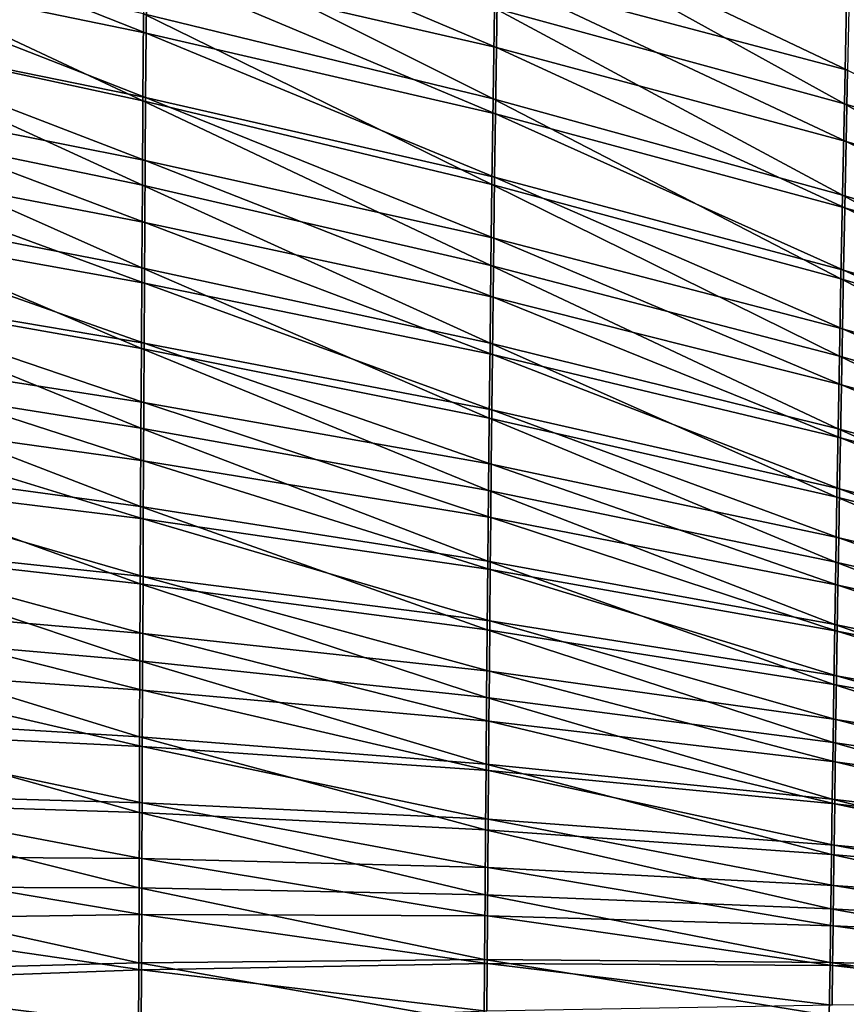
# Model space of a CAD drawing. Header units: millimetres. Extents: x -350 to 350, y 0 to 877.
# Tile 61 of 63: x 46 to 150, y 661 to 785. Entities that reach past the tile are written whole.
import ezdxf

# ---------------------------------------------------------------- set-up
doc = ezdxf.new("R2010")
doc.units = ezdxf.units.MM
doc.header["$LTSCALE"] = 41.718519
doc.layers.add('12', color=7, linetype='CONTINUOUS')
doc.layers.add('8', color=7, linetype='CONTINUOUS')

msp = doc.modelspace()

# ---------------------------------------------------------------- linework, layer by layer
at = {"layer": '12', "linetype": 'Continuous'}
for points in [[(17.69, 792.44, -583.11), (17.71, 800.75, -586.95), (61.83, 783.32, -576.79), (17.69, 792.44, -583.11)], [(61.83, 783.32, -576.79), (17.71, 800.75, -586.95), (61.9, 791.66, -580.59), (61.83, 783.32, -576.79)], [(61.9, 791.66, -580.59), (61.97, 800.24, -584.58), (106.11, 781.52, -571.43), (61.9, 791.66, -580.59)], [(106.11, 781.52, -571.43), (61.97, 800.24, -584.58), (106.24, 790.34, -575.49), (106.11, 781.52, -571.43)], [(106.24, 790.34, -575.49), (106.38, 799.65, -579.87), (150.51, 778.62, -563.27), (106.24, 790.34, -575.49)], [(150.51, 778.62, -563.27), (106.38, 799.65, -579.87), (150.71, 788.34, -567.83), (150.51, 778.62, -563.27)], [(17.68, 784.18, -579.36), (17.69, 792.44, -583.11), (61.77, 775.18, -573.16), (17.68, 784.18, -579.36)], [(61.77, 775.18, -573.16), (17.69, 792.44, -583.11), (61.83, 783.32, -576.79), (61.77, 775.18, -573.16)], [(61.83, 783.32, -576.79), (61.9, 791.66, -580.59), (105.99, 773.14, -567.65), (61.83, 783.32, -576.79)], [(105.99, 773.14, -567.65), (61.9, 791.66, -580.59), (106.11, 781.52, -571.43), (105.99, 773.14, -567.65)], [(106.11, 781.52, -571.43), (106.24, 790.34, -575.49), (150.32, 769.62, -559.15), (106.11, 781.52, -571.43)], [(150.32, 769.62, -559.15), (106.24, 790.34, -575.49), (150.51, 778.62, -563.27), (150.32, 769.62, -559.15)], [(17.66, 775.97, -575.71), (17.68, 784.18, -579.36), (61.72, 767.21, -569.66), (17.66, 775.97, -575.71)], [(61.72, 767.21, -569.66), (17.68, 784.18, -579.36), (61.77, 775.18, -573.16), (61.72, 767.21, -569.66)], [(61.77, 775.18, -573.16), (61.83, 783.32, -576.79), (105.89, 765.11, -564.1), (61.77, 775.18, -573.16)], [(105.89, 765.11, -564.1), (61.83, 783.32, -576.79), (105.99, 773.14, -567.65), (105.89, 765.11, -564.1)], [(105.99, 773.14, -567.65), (106.11, 781.52, -571.43), (150.16, 761.23, -555.38), (105.99, 773.14, -567.65)], [(150.16, 761.23, -555.38), (106.11, 781.52, -571.43), (150.32, 769.62, -559.15), (150.16, 761.23, -555.38)], [(150.32, 769.62, -559.15), (150.51, 778.62, -563.27), (194.56, 756.49, -543.99), (150.32, 769.62, -559.15)], [(17.65, 767.79, -572.14), (17.66, 775.97, -575.71), (61.67, 759.39, -566.3), (17.65, 767.79, -572.14)], [(61.67, 759.39, -566.3), (17.66, 775.97, -575.71), (61.72, 767.21, -569.66), (61.67, 759.39, -566.3)], [(61.72, 767.21, -569.66), (61.77, 775.18, -573.16), (105.79, 757.39, -560.75), (61.72, 767.21, -569.66)], [(105.79, 757.39, -560.75), (61.77, 775.18, -573.16), (105.89, 765.11, -564.1), (105.79, 757.39, -560.75)], [(105.89, 765.11, -564.1), (105.99, 773.14, -567.65), (150, 753.35, -551.93), (105.89, 765.11, -564.1)], [(150, 753.35, -551.93), (105.99, 773.14, -567.65), (150.16, 761.23, -555.38), (150, 753.35, -551.93)], [(150.16, 761.23, -555.38), (150.32, 769.62, -559.15), (194.33, 748.12, -540.24), (150.16, 761.23, -555.38)], [(194.33, 748.12, -540.24), (150.32, 769.62, -559.15), (194.56, 756.49, -543.99), (194.33, 748.12, -540.24)], [(17.64, 759.65, -568.65), (17.65, 767.79, -572.14), (61.62, 751.7, -563.05), (17.64, 759.65, -568.65)], [(61.62, 751.7, -563.05), (17.65, 767.79, -572.14), (61.67, 759.39, -566.3), (61.62, 751.7, -563.05)], [(61.67, 759.39, -566.3), (61.72, 767.21, -569.66), (105.7, 749.93, -557.57), (61.67, 759.39, -566.3)], [(105.7, 749.93, -557.57), (61.72, 767.21, -569.66), (105.79, 757.39, -560.75), (105.7, 749.93, -557.57)], [(105.79, 757.39, -560.75), (105.89, 765.11, -564.1), (149.86, 745.92, -548.73), (105.79, 757.39, -560.75)], [(149.86, 745.92, -548.73), (105.89, 765.11, -564.1), (150, 753.35, -551.93), (149.86, 745.92, -548.73)], [(150, 753.35, -551.93), (150.16, 761.23, -555.38), (194.13, 740.43, -536.88), (150, 753.35, -551.93)], [(194.13, 740.43, -536.88), (150.16, 761.23, -555.38), (194.33, 748.12, -540.24), (194.13, 740.43, -536.88)], [(17.62, 751.54, -565.24), (17.64, 759.65, -568.65), (61.58, 744.12, -559.9), (17.62, 751.54, -565.24)], [(61.58, 744.12, -559.9), (17.64, 759.65, -568.65), (61.62, 751.7, -563.05), (61.58, 744.12, -559.9)], [(61.62, 751.7, -563.05), (61.67, 759.39, -566.3), (105.62, 742.7, -554.55), (61.62, 751.7, -563.05)], [(105.62, 742.7, -554.55), (61.67, 759.39, -566.3), (105.7, 749.93, -557.57), (105.62, 742.7, -554.55)], [(105.7, 749.93, -557.57), (105.79, 757.39, -560.75), (149.73, 738.87, -545.75), (105.7, 749.93, -557.57)], [(149.73, 738.87, -545.75), (105.79, 757.39, -560.75), (149.86, 745.92, -548.73), (149.73, 738.87, -545.75)], [(149.86, 745.92, -548.73), (150, 753.35, -551.93), (193.94, 733.32, -533.82), (149.86, 745.92, -548.73)], [(193.94, 733.32, -533.82), (150, 753.35, -551.93), (194.13, 740.43, -536.88), (193.94, 733.32, -533.82)], [(17.61, 743.45, -561.9), (17.62, 751.54, -565.24), (61.54, 736.63, -556.86), (17.61, 743.45, -561.9)], [(61.54, 736.63, -556.86), (17.62, 751.54, -565.24), (61.58, 744.12, -559.9), (61.54, 736.63, -556.86)], [(61.58, 744.12, -559.9), (61.62, 751.7, -563.05), (105.54, 735.67, -551.66), (61.58, 744.12, -559.9)], [(105.54, 735.67, -551.66), (61.62, 751.7, -563.05), (105.62, 742.7, -554.55), (105.54, 735.67, -551.66)], [(105.62, 742.7, -554.55), (105.7, 749.93, -557.57), (149.61, 732.15, -542.96), (105.62, 742.7, -554.55)], [(149.61, 732.15, -542.96), (105.7, 749.93, -557.57), (149.73, 738.87, -545.75), (149.61, 732.15, -542.96)], [(149.73, 738.87, -545.75), (149.86, 745.92, -548.73), (193.77, 726.7, -531.03), (149.73, 738.87, -545.75)], [(193.77, 726.7, -531.03), (149.86, 745.92, -548.73), (193.94, 733.32, -533.82), (193.77, 726.7, -531.03)], [(17.6, 735.38, -558.64), (17.61, 743.45, -561.9), (61.5, 729.23, -553.9), (17.6, 735.38, -558.64)], [(61.5, 729.23, -553.9), (17.61, 743.45, -561.9), (61.54, 736.63, -556.86), (61.5, 729.23, -553.9)], [(61.54, 736.63, -556.86), (61.58, 744.12, -559.9), (105.47, 728.8, -548.9), (61.54, 736.63, -556.86)], [(105.47, 728.8, -548.9), (61.58, 744.12, -559.9), (105.54, 735.67, -551.66), (105.47, 728.8, -548.9)], [(105.54, 735.67, -551.66), (105.62, 742.7, -554.55), (149.5, 725.7, -540.33), (105.54, 735.67, -551.66)], [(149.5, 725.7, -540.33), (105.62, 742.7, -554.55), (149.61, 732.15, -542.96), (149.5, 725.7, -540.33)], [(149.61, 732.15, -542.96), (149.73, 738.87, -545.75), (193.61, 720.52, -528.47), (149.61, 732.15, -542.96)], [(193.61, 720.52, -528.47), (149.73, 738.87, -545.75), (193.77, 726.7, -531.03), (193.61, 720.52, -528.47)], [(61.5, 729.23, -553.9), (61.54, 736.63, -556.86), (105.41, 722.09, -546.24), (61.5, 729.23, -553.9)], [(105.41, 722.09, -546.24), (61.54, 736.63, -556.86), (105.47, 728.8, -548.9), (105.41, 722.09, -546.24)], [(17.59, 727.32, -555.45), (17.6, 735.38, -558.64), (61.47, 721.9, -551.03), (17.59, 727.32, -555.45)], [(61.47, 721.9, -551.03), (17.6, 735.38, -558.64), (61.5, 729.23, -553.9), (61.47, 721.9, -551.03)], [(105.47, 728.8, -548.9), (105.54, 735.67, -551.66), (149.4, 719.5, -537.85), (105.47, 728.8, -548.9)], [(149.4, 719.5, -537.85), (105.54, 735.67, -551.66), (149.5, 725.7, -540.33), (149.4, 719.5, -537.85)], [(149.5, 725.7, -540.33), (149.61, 732.15, -542.96), (193.47, 714.69, -526.11), (149.5, 725.7, -540.33)], [(193.47, 714.69, -526.11), (149.61, 732.15, -542.96), (193.61, 720.52, -528.47), (193.47, 714.69, -526.11)], [(61.47, 721.9, -551.03), (61.5, 729.23, -553.9), (105.34, 715.5, -543.68), (61.47, 721.9, -551.03)], [(105.34, 715.5, -543.68), (61.5, 729.23, -553.9), (105.41, 722.09, -546.24), (105.34, 715.5, -543.68)], [(105.41, 722.09, -546.24), (105.47, 728.8, -548.9), (149.3, 713.52, -535.49), (105.41, 722.09, -546.24)], [(149.3, 713.52, -535.49), (105.47, 728.8, -548.9), (149.4, 719.5, -537.85), (149.3, 713.52, -535.49)], [(17.58, 719.29, -552.34), (17.59, 727.32, -555.45), (61.44, 714.63, -548.23), (17.58, 719.29, -552.34)], [(61.44, 714.63, -548.23), (17.59, 727.32, -555.45), (61.47, 721.9, -551.03), (61.44, 714.63, -548.23)], [(149.4, 719.5, -537.85), (149.5, 725.7, -540.33), (193.33, 709.19, -523.9), (149.4, 719.5, -537.85)], [(193.33, 709.19, -523.9), (149.5, 725.7, -540.33), (193.47, 714.69, -526.11), (193.33, 709.19, -523.9)], [(61.44, 714.63, -548.23), (61.47, 721.9, -551.03), (105.29, 709.02, -541.2), (61.44, 714.63, -548.23)], [(105.29, 709.02, -541.2), (61.47, 721.9, -551.03), (105.34, 715.5, -543.68), (105.29, 709.02, -541.2)], [(105.34, 715.5, -543.68), (105.41, 722.09, -546.24), (149.21, 707.71, -533.25), (105.34, 715.5, -543.68)], [(149.21, 707.71, -533.25), (105.41, 722.09, -546.24), (149.3, 713.52, -535.49), (149.21, 707.71, -533.25)], [(17.58, 711.26, -549.29), (17.58, 719.29, -552.34), (61.41, 707.41, -545.51), (17.58, 711.26, -549.29)], [(61.41, 707.41, -545.51), (17.58, 719.29, -552.34), (61.44, 714.63, -548.23), (61.41, 707.41, -545.51)], [(149.3, 713.52, -535.49), (149.4, 719.5, -537.85), (193.2, 703.96, -521.85), (149.3, 713.52, -535.49)], [(193.2, 703.96, -521.85), (149.4, 719.5, -537.85), (193.33, 709.19, -523.9), (193.2, 703.96, -521.85)], [(105.29, 709.02, -541.2), (105.34, 715.5, -543.68), (149.13, 702.06, -531.1), (105.29, 709.02, -541.2)], [(149.13, 702.06, -531.1), (105.34, 715.5, -543.68), (149.21, 707.71, -533.25), (149.13, 702.06, -531.1)], [(61.41, 707.41, -545.51), (61.44, 714.63, -548.23), (105.23, 702.64, -538.8), (61.41, 707.41, -545.51)], [(105.23, 702.64, -538.8), (61.44, 714.63, -548.23), (105.29, 709.02, -541.2), (105.23, 702.64, -538.8)], [(149.21, 707.71, -533.25), (149.3, 713.52, -535.49), (193.08, 698.97, -519.91), (149.21, 707.71, -533.25)], [(193.08, 698.97, -519.91), (149.3, 713.52, -535.49), (193.2, 703.96, -521.85), (193.08, 698.97, -519.91)], [(17.57, 703.25, -546.3), (17.58, 711.26, -549.29), (61.38, 700.24, -542.86), (17.57, 703.25, -546.3)], [(61.38, 700.24, -542.86), (17.58, 711.26, -549.29), (61.41, 707.41, -545.51), (61.38, 700.24, -542.86)], [(105.23, 702.64, -538.8), (105.29, 709.02, -541.2), (149.05, 696.55, -529.03), (105.23, 702.64, -538.8)], [(149.05, 696.55, -529.03), (105.29, 709.02, -541.2), (149.13, 702.06, -531.1), (149.05, 696.55, -529.03)], [(61.38, 700.24, -542.86), (61.41, 707.41, -545.51), (105.18, 696.33, -536.48), (61.38, 700.24, -542.86)], [(105.18, 696.33, -536.48), (61.41, 707.41, -545.51), (105.23, 702.64, -538.8), (105.18, 696.33, -536.48)], [(149.13, 702.06, -531.1), (149.21, 707.71, -533.25), (192.96, 694.19, -518.08), (149.13, 702.06, -531.1)], [(192.96, 694.19, -518.08), (149.21, 707.71, -533.25), (193.08, 698.97, -519.91), (192.96, 694.19, -518.08)], [(17.56, 695.24, -543.39), (17.57, 703.25, -546.3), (61.35, 693.11, -540.27), (17.56, 695.24, -543.39)], [(61.35, 693.11, -540.27), (17.57, 703.25, -546.3), (61.38, 700.24, -542.86), (61.35, 693.11, -540.27)], [(105.18, 696.33, -536.48), (105.23, 702.64, -538.8), (148.97, 691.16, -527.04), (105.18, 696.33, -536.48)], [(148.97, 691.16, -527.04), (105.23, 702.64, -538.8), (149.05, 696.55, -529.03), (148.97, 691.16, -527.04)], [(149.05, 696.55, -529.03), (149.13, 702.06, -531.1), (192.85, 689.58, -516.35), (149.05, 696.55, -529.03)], [(192.85, 689.58, -516.35), (149.13, 702.06, -531.1), (192.96, 694.19, -518.08), (192.85, 689.58, -516.35)], [(61.35, 693.11, -540.27), (61.38, 700.24, -542.86), (105.13, 690.1, -534.22), (61.35, 693.11, -540.27)], [(105.13, 690.1, -534.22), (61.38, 700.24, -542.86), (105.18, 696.33, -536.48), (105.13, 690.1, -534.22)], [(105.13, 690.1, -534.22), (105.18, 696.33, -536.48), (148.89, 685.87, -525.12), (105.13, 690.1, -534.22)], [(148.89, 685.87, -525.12), (105.18, 696.33, -536.48), (148.97, 691.16, -527.04), (148.89, 685.87, -525.12)], [(148.97, 691.16, -527.04), (149.05, 696.55, -529.03), (192.75, 685.13, -514.69), (148.97, 691.16, -527.04)], [(192.75, 685.13, -514.69), (149.05, 696.55, -529.03), (192.85, 689.58, -516.35), (192.75, 685.13, -514.69)], [(17.55, 687.24, -540.54), (17.56, 695.24, -543.39), (61.33, 686.01, -537.74), (17.55, 687.24, -540.54)], [(61.33, 686.01, -537.74), (17.56, 695.24, -543.39), (61.35, 693.11, -540.27), (61.33, 686.01, -537.74)], [(61.33, 686.01, -537.74), (61.35, 693.11, -540.27), (105.08, 683.93, -532.02), (61.33, 686.01, -537.74)], [(105.08, 683.93, -532.02), (61.35, 693.11, -540.27), (105.13, 690.1, -534.22), (105.08, 683.93, -532.02)], [(148.89, 685.87, -525.12), (148.97, 691.16, -527.04), (192.64, 680.8, -513.11), (148.89, 685.87, -525.12)], [(192.64, 680.8, -513.11), (148.97, 691.16, -527.04), (192.75, 685.13, -514.69), (192.64, 680.8, -513.11)], [(105.08, 683.93, -532.02), (105.13, 690.1, -534.22), (148.82, 680.66, -523.26), (105.08, 683.93, -532.02)], [(148.82, 680.66, -523.26), (105.13, 690.1, -534.22), (148.89, 685.87, -525.12), (148.82, 680.66, -523.26)], [(17.55, 679.25, -537.76), (17.55, 687.24, -540.54), (61.3, 678.94, -535.28), (17.55, 679.25, -537.76)], [(61.3, 678.94, -535.28), (17.55, 687.24, -540.54), (61.33, 686.01, -537.74), (61.3, 678.94, -535.28)], [(61.3, 678.94, -535.28), (61.33, 686.01, -537.74), (105.04, 677.81, -529.88), (61.3, 678.94, -535.28)], [(105.04, 677.81, -529.88), (61.33, 686.01, -537.74), (105.08, 683.93, -532.02), (105.04, 677.81, -529.88)], [(148.82, 680.66, -523.26), (148.89, 685.87, -525.12), (192.55, 676.58, -511.59), (148.82, 680.66, -523.26)], [(192.55, 676.58, -511.59), (148.89, 685.87, -525.12), (192.64, 680.8, -513.11), (192.55, 676.58, -511.59)], [(105.04, 677.81, -529.88), (105.08, 683.93, -532.02), (148.75, 675.52, -521.45), (105.04, 677.81, -529.88)], [(148.75, 675.52, -521.45), (105.08, 683.93, -532.02), (148.82, 680.66, -523.26), (148.75, 675.52, -521.45)], [(148.75, 675.52, -521.45), (148.82, 680.66, -523.26), (192.45, 672.46, -510.11), (148.75, 675.52, -521.45)], [(192.45, 672.46, -510.11), (148.82, 680.66, -523.26), (192.55, 676.58, -511.59), (192.45, 672.46, -510.11)], [(17.54, 671.26, -535.04), (17.55, 679.25, -537.76), (61.27, 671.89, -532.87), (17.54, 671.26, -535.04)], [(61.27, 671.89, -532.87), (17.55, 679.25, -537.76), (61.3, 678.94, -535.28), (61.27, 671.89, -532.87)], [(61.27, 671.89, -532.87), (61.3, 678.94, -535.28), (104.99, 671.72, -527.79), (61.27, 671.89, -532.87)], [(104.99, 671.72, -527.79), (61.3, 678.94, -535.28), (105.04, 677.81, -529.88), (104.99, 671.72, -527.79)], [(104.99, 671.72, -527.79), (105.04, 677.81, -529.88), (148.68, 670.44, -519.69), (104.99, 671.72, -527.79)], [(148.68, 670.44, -519.69), (105.04, 677.81, -529.88), (148.75, 675.52, -521.45), (148.68, 670.44, -519.69)], [(148.68, 670.44, -519.69), (148.75, 675.52, -521.45), (192.36, 668.41, -508.69), (148.68, 670.44, -519.69)], [(192.36, 668.41, -508.69), (148.75, 675.52, -521.45), (192.45, 672.46, -510.11), (192.36, 668.41, -508.69)], [(17.53, 663.27, -532.38), (17.54, 671.26, -535.04), (61.25, 664.86, -530.52), (17.53, 663.27, -532.38)], [(61.25, 664.86, -530.52), (17.54, 671.26, -535.04), (61.27, 671.89, -532.87), (61.25, 664.86, -530.52)], [(61.25, 664.86, -530.52), (61.27, 671.89, -532.87), (104.94, 665.68, -525.75), (61.25, 664.86, -530.52)], [(104.94, 665.68, -525.75), (61.27, 671.89, -532.87), (104.99, 671.72, -527.79), (104.94, 665.68, -525.75)], [(104.94, 665.68, -525.75), (104.99, 671.72, -527.79), (148.62, 665.41, -517.97), (104.94, 665.68, -525.75)], [(148.62, 665.41, -517.97), (104.99, 671.72, -527.79), (148.68, 670.44, -519.69), (148.62, 665.41, -517.97)], [(148.62, 665.41, -517.97), (148.68, 670.44, -519.69), (192.27, 664.43, -507.3), (148.62, 665.41, -517.97)], [(192.27, 664.43, -507.3), (148.68, 670.44, -519.69), (192.36, 668.41, -508.69), (192.27, 664.43, -507.3)], [(104.9, 659.65, -523.76), (61.25, 664.86, -530.52), (104.94, 665.68, -525.75), (104.9, 659.65, -523.76)], [(104.9, 659.65, -523.76), (104.94, 665.68, -525.75), (148.55, 660.42, -516.3), (104.9, 659.65, -523.76)], [(148.55, 660.42, -516.3), (104.94, 665.68, -525.75), (148.62, 665.41, -517.97), (148.55, 660.42, -516.3)], [(148.55, 660.42, -516.3), (148.62, 665.41, -517.97), (192.17, 660.49, -505.95), (148.55, 660.42, -516.3)], [(192.17, 660.49, -505.95), (148.62, 665.41, -517.97), (192.27, 664.43, -507.3), (192.17, 660.49, -505.95)], [(61.22, 657.84, -528.22), (17.53, 663.27, -532.38), (61.25, 664.86, -530.52), (61.22, 657.84, -528.22)], [(61.22, 657.84, -528.22), (61.25, 664.86, -530.52), (104.9, 659.65, -523.76), (61.22, 657.84, -528.22)], [(17.53, 655.28, -529.79), (17.53, 663.27, -532.38), (61.22, 657.84, -528.22), (17.53, 655.28, -529.79)]]:
    msp.add_3dface(points, dxfattribs=at)
at = {"layer": '8', "linetype": 'Continuous'}
for points in [[(105.86, 786.49, -572.64), (150.12, 774.38, -560.26), (106.05, 798.81, -578.4), (105.86, 786.49, -572.64)], [(150.12, 774.38, -560.26), (150.39, 787.12, -566.18), (106.05, 798.81, -578.4), (150.12, 774.38, -560.26)], [(61.51, 785.76, -576.82), (105.7, 775.01, -567.43), (61.61, 797.12, -582.04), (61.51, 785.76, -576.82)], [(105.7, 775.01, -567.43), (105.86, 786.49, -572.64), (61.61, 797.12, -582.04), (105.7, 775.01, -567.43)], [(17.32, 784.29, -578.33), (61.43, 774.77, -571.9), (17.35, 795.44, -583.39), (17.32, 784.29, -578.33)], [(61.43, 774.77, -571.9), (61.51, 785.76, -576.82), (17.35, 795.44, -583.39), (61.43, 774.77, -571.9)], [(150.12, 774.38, -560.26), (194.4, 761.07, -545.01), (150.39, 787.12, -566.18), (150.12, 774.38, -560.26)], [(61.43, 774.77, -571.9), (105.55, 764.2, -562.64), (61.51, 785.76, -576.82), (61.43, 774.77, -571.9)], [(105.55, 764.2, -562.64), (105.7, 775.01, -567.43), (61.51, 785.76, -576.82), (105.55, 764.2, -562.64)], [(105.7, 775.01, -567.43), (149.89, 762.85, -555.05), (105.86, 786.49, -572.64), (105.7, 775.01, -567.43)], [(149.89, 762.85, -555.05), (150.12, 774.38, -560.26), (105.86, 786.49, -572.64), (149.89, 762.85, -555.05)], [(17.3, 773.22, -573.42), (61.36, 764.09, -567.24), (17.32, 784.29, -578.33), (17.3, 773.22, -573.42)], [(61.36, 764.09, -567.24), (61.43, 774.77, -571.9), (17.32, 784.29, -578.33), (61.36, 764.09, -567.24)], [(61.36, 764.09, -567.24), (105.42, 753.94, -558.22), (61.43, 774.77, -571.9), (61.36, 764.09, -567.24)], [(105.42, 753.94, -558.22), (105.55, 764.2, -562.64), (61.43, 774.77, -571.9), (105.42, 753.94, -558.22)], [(105.55, 764.2, -562.64), (149.68, 752.27, -550.4), (105.7, 775.01, -567.43), (105.55, 764.2, -562.64)], [(149.68, 752.27, -550.4), (149.89, 762.85, -555.05), (105.7, 775.01, -567.43), (149.68, 752.27, -550.4)], [(17.28, 762.22, -568.66), (61.29, 753.66, -562.81), (17.3, 773.22, -573.42), (17.28, 762.22, -568.66)], [(61.29, 753.66, -562.81), (61.36, 764.09, -567.24), (17.3, 773.22, -573.42), (61.29, 753.66, -562.81)], [(149.89, 762.85, -555.05), (194.09, 749.51, -539.8), (150.12, 774.38, -560.26), (149.89, 762.85, -555.05)], [(194.09, 749.51, -539.8), (194.4, 761.07, -545.01), (150.12, 774.38, -560.26), (194.09, 749.51, -539.8)], [(61.29, 753.66, -562.81), (105.31, 744.11, -554.09), (61.36, 764.09, -567.24), (61.29, 753.66, -562.81)], [(105.31, 744.11, -554.09), (105.42, 753.94, -558.22), (61.36, 764.09, -567.24), (105.31, 744.11, -554.09)], [(105.42, 753.94, -558.22), (149.49, 742.47, -546.21), (105.55, 764.2, -562.64), (105.42, 753.94, -558.22)], [(149.49, 742.47, -546.21), (149.68, 752.27, -550.4), (105.55, 764.2, -562.64), (149.49, 742.47, -546.21)], [(17.27, 751.26, -564.05), (61.24, 743.44, -558.57), (17.28, 762.22, -568.66), (17.27, 751.26, -564.05)], [(61.24, 743.44, -558.57), (61.29, 753.66, -562.81), (17.28, 762.22, -568.66), (61.24, 743.44, -558.57)], [(149.68, 752.27, -550.4), (193.81, 739.21, -535.3), (149.89, 762.85, -555.05), (149.68, 752.27, -550.4)], [(193.81, 739.21, -535.3), (194.09, 749.51, -539.8), (149.89, 762.85, -555.05), (193.81, 739.21, -535.3)], [(61.24, 743.44, -558.57), (105.2, 734.65, -550.21), (61.29, 753.66, -562.81), (61.24, 743.44, -558.57)], [(105.2, 734.65, -550.21), (105.31, 744.11, -554.09), (61.29, 753.66, -562.81), (105.2, 734.65, -550.21)], [(105.31, 744.11, -554.09), (149.32, 733.3, -542.39), (105.42, 753.94, -558.22), (105.31, 744.11, -554.09)], [(149.32, 733.3, -542.39), (149.49, 742.47, -546.21), (105.42, 753.94, -558.22), (149.32, 733.3, -542.39)], [(149.49, 742.47, -546.21), (193.57, 729.92, -531.34), (149.68, 752.27, -550.4), (149.49, 742.47, -546.21)], [(193.57, 729.92, -531.34), (193.81, 739.21, -535.3), (149.68, 752.27, -550.4), (193.57, 729.92, -531.34)], [(17.25, 740.35, -559.58), (61.18, 733.38, -554.5), (17.27, 751.26, -564.05), (17.25, 740.35, -559.58)], [(61.18, 733.38, -554.5), (61.24, 743.44, -558.57), (17.27, 751.26, -564.05), (61.18, 733.38, -554.5)], [(61.18, 733.38, -554.5), (105.11, 725.48, -546.54), (61.24, 743.44, -558.57), (61.18, 733.38, -554.5)], [(105.11, 725.48, -546.54), (105.2, 734.65, -550.21), (61.24, 743.44, -558.57), (105.11, 725.48, -546.54)], [(105.2, 734.65, -550.21), (149.17, 724.64, -538.87), (105.31, 744.11, -554.09), (105.2, 734.65, -550.21)], [(149.17, 724.64, -538.87), (149.32, 733.3, -542.39), (105.31, 744.11, -554.09), (149.17, 724.64, -538.87)], [(149.32, 733.3, -542.39), (193.34, 721.45, -527.82), (149.49, 742.47, -546.21), (149.32, 733.3, -542.39)], [(193.34, 721.45, -527.82), (193.57, 729.92, -531.34), (149.49, 742.47, -546.21), (193.34, 721.45, -527.82)], [(17.24, 729.47, -555.23), (61.14, 723.47, -550.59), (17.25, 740.35, -559.58), (17.24, 729.47, -555.23)], [(61.14, 723.47, -550.59), (61.18, 733.38, -554.5), (17.25, 740.35, -559.58), (61.14, 723.47, -550.59)], [(105.11, 725.48, -546.54), (149.04, 716.42, -535.6), (105.2, 734.65, -550.21), (105.11, 725.48, -546.54)], [(149.04, 716.42, -535.6), (149.17, 724.64, -538.87), (105.2, 734.65, -550.21), (149.04, 716.42, -535.6)], [(61.14, 723.47, -550.59), (105.03, 716.57, -543.05), (61.18, 733.38, -554.5), (61.14, 723.47, -550.59)], [(105.03, 716.57, -543.05), (105.11, 725.48, -546.54), (61.18, 733.38, -554.5), (105.03, 716.57, -543.05)], [(149.17, 724.64, -538.87), (193.14, 713.65, -524.65), (149.32, 733.3, -542.39), (149.17, 724.64, -538.87)], [(193.14, 713.65, -524.65), (193.34, 721.45, -527.82), (149.32, 733.3, -542.39), (193.14, 713.65, -524.65)], [(17.23, 718.62, -551.02), (61.09, 713.67, -546.82), (17.24, 729.47, -555.23), (17.23, 718.62, -551.02)], [(61.09, 713.67, -546.82), (61.14, 723.47, -550.59), (17.24, 729.47, -555.23), (61.09, 713.67, -546.82)], [(105.03, 716.57, -543.05), (148.91, 708.55, -532.54), (105.11, 725.48, -546.54), (105.03, 716.57, -543.05)], [(148.91, 708.55, -532.54), (149.04, 716.42, -535.6), (105.11, 725.48, -546.54), (148.91, 708.55, -532.54)], [(149.04, 716.42, -535.6), (192.96, 706.41, -521.77), (149.17, 724.64, -538.87), (149.04, 716.42, -535.6)], [(192.96, 706.41, -521.77), (193.14, 713.65, -524.65), (149.17, 724.64, -538.87), (192.96, 706.41, -521.77)], [(61.09, 713.67, -546.82), (104.95, 707.85, -539.72), (61.14, 723.47, -550.59), (61.09, 713.67, -546.82)], [(104.95, 707.85, -539.72), (105.03, 716.57, -543.05), (61.14, 723.47, -550.59), (104.95, 707.85, -539.72)], [(17.22, 707.8, -546.93), (61.05, 703.96, -543.18), (17.23, 718.62, -551.02), (17.22, 707.8, -546.93)], [(61.05, 703.96, -543.18), (61.09, 713.67, -546.82), (17.23, 718.62, -551.02), (61.05, 703.96, -543.18)], [(104.95, 707.85, -539.72), (148.79, 700.96, -529.66), (105.03, 716.57, -543.05), (104.95, 707.85, -539.72)], [(148.79, 700.96, -529.66), (148.91, 708.55, -532.54), (105.03, 716.57, -543.05), (148.79, 700.96, -529.66)], [(148.91, 708.55, -532.54), (192.79, 699.63, -519.14), (149.04, 716.42, -535.6), (148.91, 708.55, -532.54)], [(192.79, 699.63, -519.14), (192.96, 706.41, -521.77), (149.04, 716.42, -535.6), (192.79, 699.63, -519.14)], [(61.05, 703.96, -543.18), (104.87, 699.3, -536.54), (61.09, 713.67, -546.82), (61.05, 703.96, -543.18)], [(104.87, 699.3, -536.54), (104.95, 707.85, -539.72), (61.09, 713.67, -546.82), (104.87, 699.3, -536.54)], [(148.79, 700.96, -529.66), (192.64, 693.22, -516.69), (148.91, 708.55, -532.54), (148.79, 700.96, -529.66)], [(192.64, 693.22, -516.69), (192.79, 699.63, -519.14), (148.91, 708.55, -532.54), (192.64, 693.22, -516.69)], [(17.21, 696.98, -542.96), (61.01, 694.33, -539.67), (17.22, 707.8, -546.93), (17.21, 696.98, -542.96)], [(61.01, 694.33, -539.67), (61.05, 703.96, -543.18), (17.22, 707.8, -546.93), (61.01, 694.33, -539.67)], [(104.87, 699.3, -536.54), (148.69, 693.61, -526.92), (104.95, 707.85, -539.72), (104.87, 699.3, -536.54)], [(148.69, 693.61, -526.92), (148.79, 700.96, -529.66), (104.95, 707.85, -539.72), (148.69, 693.61, -526.92)], [(61.01, 694.33, -539.67), (104.81, 690.88, -533.48), (61.05, 703.96, -543.18), (61.01, 694.33, -539.67)], [(104.81, 690.88, -533.48), (104.87, 699.3, -536.54), (61.05, 703.96, -543.18), (104.81, 690.88, -533.48)], [(148.69, 693.61, -526.92), (192.49, 687.12, -514.41), (148.79, 700.96, -529.66), (148.69, 693.61, -526.92)], [(192.49, 687.12, -514.41), (192.64, 693.22, -516.69), (148.79, 700.96, -529.66), (192.49, 687.12, -514.41)], [(104.81, 690.88, -533.48), (148.58, 686.46, -524.31), (104.87, 699.3, -536.54), (104.81, 690.88, -533.48)], [(148.58, 686.46, -524.31), (148.69, 693.61, -526.92), (104.87, 699.3, -536.54), (148.58, 686.46, -524.31)], [(17.2, 686.18, -539.12), (60.98, 684.76, -536.27), (17.21, 696.98, -542.96), (17.2, 686.18, -539.12)], [(60.98, 684.76, -536.27), (61.01, 694.33, -539.67), (17.21, 696.98, -542.96), (60.98, 684.76, -536.27)], [(60.98, 684.76, -536.27), (104.74, 682.58, -530.52), (61.01, 694.33, -539.67), (60.98, 684.76, -536.27)], [(104.74, 682.58, -530.52), (104.81, 690.88, -533.48), (61.01, 694.33, -539.67), (104.74, 682.58, -530.52)], [(148.58, 686.46, -524.31), (192.35, 681.26, -512.26), (148.69, 693.61, -526.92), (148.58, 686.46, -524.31)], [(192.35, 681.26, -512.26), (192.49, 687.12, -514.41), (148.69, 693.61, -526.92), (192.35, 681.26, -512.26)], [(104.74, 682.58, -530.52), (148.49, 679.46, -521.82), (104.81, 690.88, -533.48), (104.74, 682.58, -530.52)], [(148.49, 679.46, -521.82), (148.58, 686.46, -524.31), (104.81, 690.88, -533.48), (148.49, 679.46, -521.82)], [(17.19, 675.39, -535.39), (60.94, 675.23, -532.98), (17.2, 686.18, -539.12), (17.19, 675.39, -535.39)], [(60.94, 675.23, -532.98), (60.98, 684.76, -536.27), (17.2, 686.18, -539.12), (60.94, 675.23, -532.98)], [(148.49, 679.46, -521.82), (192.22, 675.61, -510.22), (148.58, 686.46, -524.31), (148.49, 679.46, -521.82)], [(192.22, 675.61, -510.22), (192.35, 681.26, -512.26), (148.58, 686.46, -524.31), (192.22, 675.61, -510.22)], [(60.94, 675.23, -532.98), (104.68, 674.35, -527.67), (60.98, 684.76, -536.27), (60.94, 675.23, -532.98)], [(104.68, 674.35, -527.67), (104.74, 682.58, -530.52), (60.98, 684.76, -536.27), (104.68, 674.35, -527.67)], [(104.68, 674.35, -527.67), (148.39, 672.58, -519.41), (104.74, 682.58, -530.52), (104.68, 674.35, -527.67)], [(148.39, 672.58, -519.41), (148.49, 679.46, -521.82), (104.74, 682.58, -530.52), (148.39, 672.58, -519.41)], [(148.39, 672.58, -519.41), (192.09, 670.11, -508.27), (148.49, 679.46, -521.82), (148.39, 672.58, -519.41)], [(192.09, 670.11, -508.27), (192.22, 675.61, -510.22), (148.49, 679.46, -521.82), (192.09, 670.11, -508.27)], [(17.18, 664.6, -531.78), (60.91, 665.75, -529.79), (17.19, 675.39, -535.39), (17.18, 664.6, -531.78)], [(60.91, 665.75, -529.79), (60.94, 675.23, -532.98), (17.19, 675.39, -535.39), (60.91, 665.75, -529.79)], [(60.91, 665.75, -529.79), (104.61, 666.2, -524.91), (60.94, 675.23, -532.98), (60.91, 665.75, -529.79)], [(104.61, 666.2, -524.91), (104.68, 674.35, -527.67), (60.94, 675.23, -532.98), (104.61, 666.2, -524.91)], [(104.61, 666.2, -524.91), (148.3, 665.8, -517.09), (104.68, 674.35, -527.67), (104.61, 666.2, -524.91)], [(148.3, 665.8, -517.09), (148.39, 672.58, -519.41), (104.68, 674.35, -527.67), (148.3, 665.8, -517.09)], [(148.3, 665.8, -517.09), (191.96, 664.74, -506.4), (148.39, 672.58, -519.41), (148.3, 665.8, -517.09)], [(191.96, 664.74, -506.4), (192.09, 670.11, -508.27), (148.39, 672.58, -519.41), (191.96, 664.74, -506.4)], [(104.55, 658.09, -522.23), (104.61, 666.2, -524.91), (60.91, 665.75, -529.79), (104.55, 658.09, -522.23)], [(104.55, 658.09, -522.23), (148.21, 659.09, -514.85), (104.61, 666.2, -524.91), (104.55, 658.09, -522.23)], [(148.21, 659.09, -514.85), (148.3, 665.8, -517.09), (104.61, 666.2, -524.91), (148.21, 659.09, -514.85)], [(60.87, 656.28, -526.69), (60.91, 665.75, -529.79), (17.18, 664.6, -531.78), (60.87, 656.28, -526.69)], [(60.87, 656.28, -526.69), (104.55, 658.09, -522.23), (60.91, 665.75, -529.79), (60.87, 656.28, -526.69)], [(148.21, 659.09, -514.85), (191.84, 659.45, -504.59), (148.3, 665.8, -517.09), (148.21, 659.09, -514.85)], [(191.84, 659.45, -504.59), (191.96, 664.74, -506.4), (148.3, 665.8, -517.09), (191.84, 659.45, -504.59)], [(17.17, 653.82, -528.29), (60.87, 656.28, -526.69), (17.18, 664.6, -531.78), (17.17, 653.82, -528.29)]]:
    msp.add_3dface(points, dxfattribs=at)

doc.saveas('drawing.dxf')
